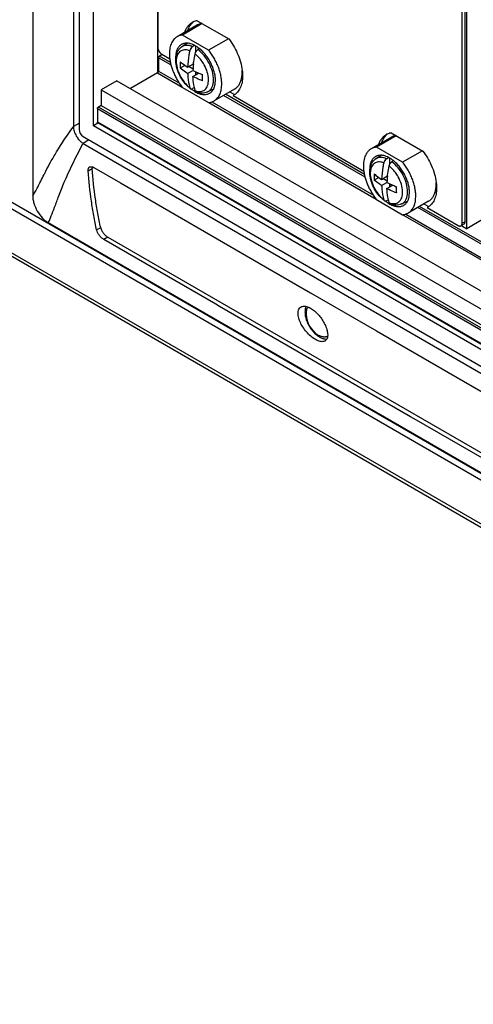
# Model space of a CAD drawing. Header units: inches. Extents: x 0 to 34, y 0 to 22.
# Tile 20 of 164: x 15.536 to 16.087, y 16.465 to 17.66. Entities that reach past the tile are written whole.
import ezdxf

# ---------------------------------------------------------------- set-up
doc = ezdxf.new("R2010")
doc.units = ezdxf.units.IN
doc.header["$LTSCALE"] = 1.87
doc.header["$MEASUREMENT"] = 0
doc.layers.get('0').update_dxf_attribs({"linetype": 'CONTINUOUS'})
doc.layers.add('02___PRT_ALL_AXES', color=7, linetype='CONTINUOUS')

msp = doc.modelspace()

# ---------------------------------------------------------------- linework, layer by layer
at = {"color": 7, "linetype": 'CONTINUOUS'}
for p, q in [((15.5515, 19.1209), (15.5515, 17.4463)), ((15.601, 19.0338), (15.601, 17.5304)), ((15.608, 19.0296), (15.608, 17.5266)), ((15.6254, 17.5312), (15.6254, 19.005)), ((15.7033, 18.9388), (15.7033, 17.5955)), ((15.7036, 18.9386), (15.7036, 17.6263)), ((16.0732, 17.4129), (16.0732, 18.7252)), ((16.0768, 17.4149), (16.0768, 18.7232)), ((14.7442, 17.8899), (17.0867, 16.5374)), ((17.0867, 16.5289), (14.7442, 17.8815)), ((17.0936, 16.4718), (14.7508, 17.8245)), ((17.0985, 16.4647), (14.7558, 17.8174)), ((15.7514, 17.6589), (15.7898, 17.6367)), ((15.7516, 17.6537), (15.7269, 17.6394)), ((15.7575, 17.6553), (15.7335, 17.6414)), ((15.7652, 17.6231), (15.7335, 17.6414)), ((15.7893, 17.637), (15.7652, 17.6231)), ((15.7048, 17.6221), (15.706, 17.6202)), ((15.7324, 17.6271), (15.7391, 17.6316)), ((15.7423, 17.6224), (15.7399, 17.6231)), ((15.7456, 17.6275), (15.748, 17.629)), ((15.7493, 17.6283), (15.7493, 17.6204)), ((15.7541, 17.625), (15.7521, 17.6238)), ((15.7195, 17.6052), (15.7044, 17.6139)), ((15.7044, 17.6139), (15.7044, 17.5976)), ((15.7088, 17.6179), (15.7055, 17.6159)), ((15.7188, 17.6083), (15.7055, 17.6159)), ((15.7084, 17.6181), (15.718, 17.6125)), ((15.7044, 17.5976), (15.7297, 17.583)), ((15.7363, 17.6047), (15.7307, 17.6014)), ((15.7397, 17.6024), (15.7468, 17.6065)), ((15.7397, 17.5949), (15.7462, 17.5986)), ((15.7415, 17.6034), (15.7463, 17.6005)), ((15.7468, 17.606), (15.746, 17.606)), ((15.7493, 17.597), (15.7493, 17.5929)), ((15.7498, 17.5968), (15.7498, 17.5932)), ((15.6537, 17.586), (15.6348, 17.5751)), ((15.6537, 17.586), (16.9504, 16.8373)), ((15.7032, 17.5955), (15.6702, 17.5765)), ((15.7032, 17.5955), (15.7033, 17.5956)), ((15.7032, 17.5955), (15.7331, 17.5782)), ((15.7462, 17.5911), (15.7533, 17.5952)), ((15.7529, 17.5954), (15.7525, 17.5947)), ((15.771, 17.5841), (15.7712, 17.5872)), ((15.7733, 17.5828), (15.7735, 17.5865)), ((15.6348, 17.5751), (16.9504, 16.8155)), ((15.6348, 17.5751), (15.6348, 17.5561)), ((15.7335, 17.5778), (15.7652, 17.5594)), ((15.7479, 17.5777), (15.7456, 17.5765)), ((15.764, 17.5724), (15.7712, 17.576)), ((15.7966, 17.5757), (15.7719, 17.5615)), ((15.781, 17.5783), (15.7812, 17.5816)), ((15.9552, 17.4691), (15.7835, 17.5682)), ((15.9545, 17.4722), (15.7859, 17.5696)), ((15.796, 17.5687), (15.795, 17.5681)), ((15.795, 17.5681), (15.9537, 17.4764)), ((16.9477, 16.7912), (15.6301, 17.552)), ((15.6301, 17.552), (15.6301, 17.5357)), ((15.6348, 17.5561), (15.6313, 17.554)), ((16.9489, 16.7933), (15.6313, 17.554)), ((15.6348, 17.5561), (16.9504, 16.7965)), ((15.7656, 17.5595), (15.9688, 17.4421)), ((15.7691, 17.5602), (15.9654, 17.4469)), ((15.6006, 17.5298), (15.601, 17.5304)), ((15.6082, 17.5344), (15.601, 17.5304)), ((15.6308, 17.5343), (15.6254, 17.5312)), ((16.9504, 16.7661), (15.6254, 17.5312)), ((16.9477, 16.7749), (15.6301, 17.5357)), ((16.948, 16.7741), (15.6305, 17.5349)), ((15.6127, 17.5184), (16.963, 16.7388)), ((15.6199, 17.5142), (15.6128, 17.51)), ((15.9873, 17.5176), (15.9626, 17.5033)), ((15.9932, 17.5192), (15.9692, 17.5053)), ((15.9871, 17.5228), (16.0255, 17.5006)), ((15.6126, 17.5096), (15.6128, 17.51)), ((15.6128, 17.51), (16.9634, 16.7302)), ((16.0009, 17.487), (15.9692, 17.5053)), ((16.025, 17.5009), (16.0009, 17.487)), ((15.9681, 17.491), (15.9748, 17.4955)), ((15.9813, 17.4914), (15.9837, 17.4929)), ((15.985, 17.4922), (15.985, 17.4843)), ((15.9898, 17.4889), (15.9878, 17.4877)), ((15.6189, 17.4767), (15.6237, 17.4794)), ((15.623, 17.4816), (15.6245, 17.4813)), ((15.6237, 17.481), (15.6237, 17.4794)), ((15.6245, 17.4813), (15.6257, 17.4807)), ((15.6257, 17.4807), (15.6582, 17.4619)), ((15.978, 17.4863), (15.9756, 17.487)), ((15.5672, 17.4758), (15.5673, 17.4761)), ((15.972, 17.4686), (15.9664, 17.4653)), ((15.9754, 17.4663), (15.9825, 17.4704)), ((15.9772, 17.4673), (15.982, 17.4645)), ((15.9825, 17.4699), (15.9817, 17.4699)), ((15.6582, 17.4619), (15.8343, 17.3602)), ((15.9754, 17.4588), (15.9819, 17.4625)), ((15.9819, 17.455), (15.989, 17.4591)), ((15.985, 17.461), (15.985, 17.4568)), ((15.9855, 17.4607), (15.9855, 17.4571)), ((15.9886, 17.4593), (15.9882, 17.4586)), ((15.9692, 17.4417), (16.0009, 17.4233)), ((15.9836, 17.4416), (15.9813, 17.4404)), ((16.0067, 17.448), (16.0069, 17.4512)), ((16.009, 17.4467), (16.0092, 17.4504)), ((16.0167, 17.4423), (16.0169, 17.4455)), ((15.9997, 17.4364), (16.0069, 17.4399)), ((16.0323, 17.4397), (16.0076, 17.4254)), ((16.9504, 16.8945), (16.0192, 17.4321)), ((16.9504, 16.8972), (16.0216, 17.4335)), ((16.0317, 17.4326), (16.0307, 17.432)), ((16.0307, 17.432), (16.0685, 17.4102)), ((16.0013, 17.4234), (16.9504, 16.8754)), ((16.0048, 17.4241), (16.9504, 16.8781)), ((16.1001, 17.4186), (16.0789, 17.4064)), ((15.5704, 17.4137), (17.0365, 16.5672)), ((15.6341, 17.4076), (15.6292, 17.4049)), ((16.0754, 17.4119), (16.0718, 17.4098)), ((16.0768, 17.4149), (16.0732, 17.4129)), ((15.6426, 17.3962), (15.6378, 17.3934)), ((15.7741, 17.3146), (15.6378, 17.3934)), ((15.6426, 17.3962), (16.9684, 16.6307)), ((15.8343, 17.3602), (15.8889, 17.3287)), ((15.8889, 17.3287), (15.9559, 17.29)), ((15.7785, 17.3121), (15.7741, 17.3146)), ((16.0105, 17.1781), (15.7785, 17.3121)), ((15.9559, 17.29), (15.9693, 17.2823)), ((15.9097, 17.2757), (15.9095, 17.2744)), ((15.9693, 17.2823), (16.0566, 17.2319)), ((16.0566, 17.2319), (16.1743, 17.1639)), ((16.015, 17.1756), (16.0105, 17.1781)), ((16.3006, 17.0106), (16.015, 17.1756))]:
    msp.add_line(p, q, dxfattribs=at)
for centre, radius, start, end in [((15.7537, 17.6419), 0.0171, 115.227, 120.0718), ((15.7575, 17.6436), 0.0175, 129.0236, 132.8607), ((15.7538, 17.6416), 0.0174, 106.8414, 115.2176), ((15.7541, 17.6407), 0.0184, 98.4925, 106.8632), ((15.7344, 17.6264), 0.015, 120.0071, 126.081), ((15.7588, 17.6144), 0.0336, 180.0146, 183.2957), ((15.8326, 17.6051), 0.102, 177.8239, 178.6749), ((15.7185, 17.5826), 0.0472, 30.962, 38.5904), ((15.8252, 17.6052), 0.0945, 178.6284, 182.2571), ((15.8565, 17.5945), 0.1104, 173.7594, 177.8385), ((15.7978, 17.6962), 0.1104, 242.1599, 246.2384), ((15.7178, 17.5822), 0.048, 29.0566, 30.978), ((15.8018, 17.705), 0.12, 246.1812, 247.2419), ((15.8033, 17.7086), 0.1239, 247.2422, 248.3725), ((15.8538, 17.5896), 0.0963, 178.6609, 182.2245), ((15.8595, 17.5895), 0.102, 177.8239, 178.6749), ((15.7653, 17.6059), 0.0369, 230.6871, 232.8432), ((15.8122, 17.5913), 0.0658, 191.9541, 195.2339), ((15.7876, 17.5833), 0.0169, 300.1397, 300.5747), ((15.7875, 17.5833), 0.0169, 300.5765, 303.1655), ((15.7873, 17.5836), 0.0173, 303.1828, 309.4846), ((15.787, 17.584), 0.0178, 309.4793, 313.2022), ((15.9894, 17.5058), 0.0171, 115.227, 120.0718), ((15.9932, 17.5075), 0.0175, 129.0236, 132.8607), ((15.9896, 17.5055), 0.0174, 106.8414, 115.2176), ((15.9898, 17.5046), 0.0184, 98.4925, 106.8632), ((15.9945, 17.4783), 0.0336, 180.0146, 183.2957), ((16.0147, 17.2446), 0.5038, 152.6765, 153.1415), ((16.0609, 17.4691), 0.0945, 178.6284, 182.2571), ((16.0683, 17.469), 0.102, 177.8239, 178.6749), ((16.0922, 17.4584), 0.1104, 173.7594, 177.8385), ((15.9542, 17.4465), 0.0472, 30.962, 38.5904), ((15.9535, 17.4461), 0.048, 29.0566, 30.978), ((16.0335, 17.5601), 0.1104, 242.1599, 246.2384), ((16.0375, 17.5689), 0.12, 246.1812, 247.2419), ((16.039, 17.5725), 0.1239, 247.2422, 248.3725), ((16.0895, 17.4535), 0.0963, 178.6609, 182.2245), ((16.0952, 17.4534), 0.102, 177.8239, 178.6749), ((16.001, 17.4698), 0.0369, 230.6871, 232.8432), ((16.0479, 17.4552), 0.0658, 191.9541, 195.2339), ((16.0233, 17.4472), 0.0169, 300.1397, 300.5747), ((16.0232, 17.4472), 0.0169, 300.5765, 303.1655), ((16.023, 17.4475), 0.0173, 303.1828, 309.4846), ((16.0227, 17.4479), 0.0178, 309.4793, 313.2022), ((16.0707, 17.4118), 0.00227, 300.0752, 313.276), ((15.9143, 17.2992), 0.0283, 232.0785, 235.7833), ((15.9038, 17.2748), 0.00553, 301.1452, 309.8899)]:
    msp.add_arc(centre, radius, start, end, dxfattribs=at)
msp.add_ellipse((15.6127, 17.5239), major_axis=(-0.00333, 0.00577), ratio=0.577508, start_param=0.785502, end_param=2.355994, dxfattribs=at)
for points, knots in [([(15.7365, 17.6454), (15.7369, 17.6466), (15.7379, 17.649), (15.7398, 17.6521), (15.7423, 17.6547), (15.7442, 17.6561), (15.7451, 17.6567)], [0, 0, 0, 0, 0.269122, 0.522441, 0.764243, 1, 1, 1, 1]), ([(15.74, 17.6474), (15.7406, 17.6492), (15.7421, 17.6525), (15.7443, 17.6553), (15.7456, 17.6564)], [0, 0, 0, 0, 0.519797, 1, 1, 1, 1]), ([(15.7572, 17.6556), (15.7567, 17.6555), (15.7557, 17.6553), (15.7543, 17.6549), (15.7529, 17.6544), (15.752, 17.6539), (15.7516, 17.6537)], [0, 0, 0, 0, 0.25518, 0.506008, 0.753779, 1, 1, 1, 1]), ([(15.7255, 17.6385), (15.7252, 17.6383), (15.7245, 17.6377), (15.7231, 17.6364), (15.7216, 17.6346), (15.7201, 17.632), (15.719, 17.6291), (15.7182, 17.6259), (15.7177, 17.6224), (15.7175, 17.6187), (15.7176, 17.6162), (15.7177, 17.6149)], [0, 0, 0, 0, 0.052128, 0.104849, 0.21296, 0.326178, 0.445824, 0.572767, 0.707453, 0.849947, 1, 1, 1, 1]), ([(15.7335, 17.6414), (15.7329, 17.6414), (15.7317, 17.6412), (15.73, 17.6408), (15.7284, 17.6402), (15.7274, 17.6397), (15.7269, 17.6394)], [0, 0, 0, 0, 0.256969, 0.508125, 0.755132, 1, 1, 1, 1]), ([(15.7898, 17.6367), (15.7918, 17.6341), (15.7955, 17.6285), (15.7986, 17.6226), (15.8, 17.6195)], [0, 0, 0, 0, 0.498799, 1, 1, 1, 1]), ([(15.7036, 17.6263), (15.7036, 17.6256), (15.7039, 17.6241), (15.7044, 17.6228), (15.7048, 17.6221)], [0, 0, 0, 0, 0.474051, 1, 1, 1, 1]), ([(15.706, 17.6202), (15.7064, 17.6198), (15.7071, 17.619), (15.7079, 17.6184), (15.7084, 17.6181)], [0, 0, 0, 0, 0.52395, 1, 1, 1, 1]), ([(15.7323, 17.63), (15.7317, 17.6297), (15.7307, 17.6289), (15.7292, 17.6275), (15.728, 17.6259), (15.727, 17.624), (15.7262, 17.6218), (15.7256, 17.6195), (15.7253, 17.617), (15.7252, 17.6153), (15.7252, 17.6144)], [0, 0, 0, 0, 0.108013, 0.218062, 0.332, 0.451359, 0.577278, 0.710493, 0.851415, 1, 1, 1, 1]), ([(15.7252, 17.6106), (15.7252, 17.6122), (15.7254, 17.6155), (15.7267, 17.6201), (15.729, 17.6242), (15.7312, 17.6263), (15.7324, 17.6271)], [0, 0, 0, 0, 0.267183, 0.519585, 0.762121, 1, 1, 1, 1]), ([(15.7399, 17.6231), (15.7381, 17.6236), (15.7353, 17.6237), (15.7319, 17.6225), (15.7298, 17.621), (15.7281, 17.619), (15.7269, 17.6164), (15.7261, 17.6134), (15.7259, 17.6113), (15.7259, 17.6102)], [0, 0, 0, 0, 0.246274, 0.35933, 0.471533, 0.588161, 0.713543, 0.850438, 1, 1, 1, 1]), ([(15.7541, 17.6251), (15.7531, 17.6258), (15.7512, 17.6272), (15.7483, 17.629), (15.7453, 17.6303), (15.7424, 17.6312), (15.7396, 17.6317), (15.7374, 17.6316), (15.7357, 17.6313), (15.7345, 17.631), (15.7334, 17.6306), (15.7326, 17.6302), (15.7323, 17.63)], [0, 0, 0, 0, 0.153689, 0.298936, 0.435165, 0.562277, 0.680755, 0.791773, 0.845116, 0.89737, 0.948875, 1, 1, 1, 1]), ([(15.7456, 17.6275), (15.7444, 17.628), (15.7421, 17.6288), (15.7385, 17.6291), (15.7352, 17.6286), (15.7333, 17.6277), (15.7324, 17.6271)], [0, 0, 0, 0, 0.281765, 0.537565, 0.773563, 1, 1, 1, 1]), ([(15.7423, 17.6224), (15.7419, 17.6207), (15.7407, 17.6141), (15.7399, 17.6074), (15.7397, 17.6024)], [0, 0, 0, 0, 0.258514, 1, 1, 1, 1]), ([(15.7456, 17.6275), (15.7448, 17.627), (15.7433, 17.6254), (15.7425, 17.6234), (15.7423, 17.6224)], [0, 0, 0, 0, 0.489493, 1, 1, 1, 1]), ([(15.7488, 17.6186), (15.749, 17.6197), (15.7498, 17.6216), (15.7513, 17.6232), (15.7521, 17.6238)], [0, 0, 0, 0, 0.510507, 1, 1, 1, 1]), ([(15.7712, 17.5872), (15.7712, 17.5905), (15.7701, 17.5975), (15.7661, 17.6075), (15.7601, 17.6166), (15.7549, 17.6217), (15.7521, 17.6238)], [0, 0, 0, 0, 0.233284, 0.491524, 0.754295, 1, 1, 1, 1]), ([(15.7735, 17.5865), (15.7735, 17.5873), (15.7735, 17.589), (15.7732, 17.5915), (15.7728, 17.5941), (15.7719, 17.5976), (15.7705, 17.6021), (15.7681, 17.6074), (15.7652, 17.6125), (15.7619, 17.6172), (15.7582, 17.6215), (15.7555, 17.624), (15.7541, 17.6251)], [0, 0, 0, 0, 0.055004, 0.112218, 0.171433, 0.23245, 0.358845, 0.489204, 0.621034, 0.751751, 0.878836, 1, 1, 1, 1]), ([(15.7812, 17.5816), (15.7812, 17.5833), (15.781, 17.5867), (15.7802, 17.5919), (15.7789, 17.5973), (15.7771, 17.6027), (15.7747, 17.6081), (15.772, 17.6134), (15.7688, 17.6184), (15.7665, 17.6216), (15.7652, 17.6231)], [0, 0, 0, 0, 0.11042, 0.227376, 0.34992, 0.476864, 0.606844, 0.738381, 0.869947, 1, 1, 1, 1]), ([(15.7044, 17.6139), (15.7044, 17.6141), (15.7044, 17.6145), (15.7047, 17.6151), (15.705, 17.6156), (15.7054, 17.6159), (15.7055, 17.6159)], [0, 0, 0, 0, 0.237015, 0.499994, 0.762976, 1, 1, 1, 1]), ([(15.7177, 17.6149), (15.7179, 17.6133), (15.7183, 17.6102), (15.7193, 17.6054), (15.7208, 17.6006), (15.7226, 17.5958), (15.7249, 17.591), (15.7274, 17.5864), (15.7303, 17.5819), (15.7324, 17.5791), (15.7335, 17.5778)], [0, 0, 0, 0, 0.114182, 0.233483, 0.357023, 0.483782, 0.612647, 0.742433, 0.871959, 1, 1, 1, 1]), ([(15.7419, 17.5773), (15.7395, 17.5794), (15.735, 17.5841), (15.7298, 17.5923), (15.7263, 17.6013), (15.7253, 17.6075), (15.7252, 17.6106)], [0, 0, 0, 0, 0.248576, 0.507904, 0.762815, 1, 1, 1, 1]), ([(15.7259, 17.6102), (15.7258, 17.6073), (15.7267, 17.6012), (15.7301, 17.5924), (15.7353, 17.5842), (15.7398, 17.5796), (15.7423, 17.5777)], [0, 0, 0, 0, 0.231102, 0.488637, 0.752266, 1, 1, 1, 1]), ([(15.7307, 17.6089), (15.7314, 17.6084), (15.7343, 17.606), (15.7374, 17.6039), (15.7397, 17.6024)], [0, 0, 0, 0, 0.242894, 1, 1, 1, 1]), ([(15.7468, 17.6065), (15.7469, 17.6075), (15.7474, 17.6115), (15.7481, 17.6156), (15.7488, 17.6186)], [0, 0, 0, 0, 0.24516, 1, 1, 1, 1]), ([(15.7554, 17.6121), (15.7549, 17.6127), (15.7529, 17.6151), (15.7506, 17.6172), (15.7488, 17.6186)], [0, 0, 0, 0, 0.259457, 1, 1, 1, 1]), ([(15.8, 17.6195), (15.8016, 17.616), (15.8041, 17.6091), (15.8057, 17.6019), (15.8061, 17.5984)], [0, 0, 0, 0, 0.515409, 1, 1, 1, 1]), ([(15.7033, 17.5956), (15.7036, 17.5959), (15.704, 17.5963), (15.7043, 17.597), (15.7044, 17.5974), (15.7044, 17.5976)], [0, 0, 0, 0, 0.506942, 0.766268, 1, 1, 1, 1]), ([(15.7397, 17.5949), (15.7389, 17.5954), (15.7358, 17.5974), (15.7328, 17.5997), (15.7307, 17.6014)], [0, 0, 0, 0, 0.257237, 1, 1, 1, 1]), ([(15.7651, 17.5875), (15.765, 17.5905), (15.7639, 17.5968), (15.7614, 17.6026), (15.7598, 17.6055)], [0, 0, 0, 0, 0.476326, 1, 1, 1, 1]), ([(15.8061, 17.5984), (15.8065, 17.5956), (15.8067, 17.5902), (15.8059, 17.5836), (15.8044, 17.579), (15.803, 17.5759), (15.8013, 17.5733), (15.7999, 17.5717), (15.7992, 17.571)], [0, 0, 0, 0, 0.291141, 0.553396, 0.673828, 0.787706, 0.89599, 1, 1, 1, 1]), ([(15.8053, 17.5894), (15.8056, 17.5909), (15.806, 17.5939), (15.806, 17.5969), (15.8059, 17.5985)], [0, 0, 0, 0, 0.482893, 1, 1, 1, 1]), ([(15.7397, 17.5949), (15.7398, 17.5934), (15.7402, 17.5876), (15.7411, 17.5819), (15.7423, 17.5777)], [0, 0, 0, 0, 0.26184, 1, 1, 1, 1]), ([(15.7479, 17.5776), (15.7476, 17.5787), (15.7468, 17.5832), (15.7464, 17.5877), (15.7462, 17.5911)], [0, 0, 0, 0, 0.241243, 1, 1, 1, 1]), ([(15.7576, 17.5859), (15.7566, 17.5863), (15.7528, 17.5879), (15.749, 17.5897), (15.7462, 17.5911)], [0, 0, 0, 0, 0.255708, 1, 1, 1, 1]), ([(15.7488, 17.574), (15.7498, 17.5736), (15.752, 17.5729), (15.7553, 17.5728), (15.7582, 17.5735), (15.7608, 17.575), (15.7628, 17.5773), (15.7642, 17.5802), (15.765, 17.5837), (15.7651, 17.5862), (15.7651, 17.5875)], [0, 0, 0, 0, 0.134517, 0.256178, 0.368763, 0.478228, 0.591422, 0.714142, 0.849933, 1, 1, 1, 1]), ([(15.7966, 17.5757), (15.7972, 17.5761), (15.7982, 17.5768), (15.7997, 17.578), (15.801, 17.5795), (15.8022, 17.5812), (15.8032, 17.583), (15.8041, 17.585), (15.8048, 17.5871), (15.8052, 17.5886), (15.8053, 17.5894)], [0, 0, 0, 0, 0.113981, 0.229173, 0.346714, 0.46763, 0.592801, 0.722929, 0.858545, 1, 1, 1, 1]), ([(15.7423, 17.5777), (15.7423, 17.5776), (15.7424, 17.5771), (15.7428, 17.5767), (15.743, 17.5765)], [0, 0, 0, 0, 0.272924, 1, 1, 1, 1]), ([(15.743, 17.5765), (15.7432, 17.5764), (15.7436, 17.5762), (15.7445, 17.5761), (15.7452, 17.5763), (15.7456, 17.5765)], [0, 0, 0, 0, 0.22285, 0.456442, 1, 1, 1, 1]), ([(15.7443, 17.5761), (15.7452, 17.5753), (15.747, 17.574), (15.7489, 17.5728), (15.7498, 17.5723)], [0, 0, 0, 0, 0.512907, 1, 1, 1, 1]), ([(15.7499, 17.5725), (15.7497, 17.5726), (15.7491, 17.573), (15.7488, 17.5737), (15.7488, 17.574)], [0, 0, 0, 0, 0.472108, 1, 1, 1, 1]), ([(15.764, 17.5724), (15.7629, 17.5719), (15.7607, 17.5712), (15.7559, 17.5707), (15.7522, 17.5716), (15.7499, 17.5725)], [0, 0, 0, 0, 0.243089, 0.489004, 1, 1, 1, 1]), ([(15.764, 17.5724), (15.765, 17.5729), (15.7668, 17.5742), (15.7689, 17.5769), (15.7704, 17.5803), (15.7709, 17.5828), (15.771, 17.5841)], [0, 0, 0, 0, 0.225267, 0.460679, 0.716868, 1, 1, 1, 1]), ([(15.7665, 17.5708), (15.7669, 17.5711), (15.7678, 17.5717), (15.769, 17.5728), (15.7701, 17.5741), (15.771, 17.5755), (15.7718, 17.5771), (15.7725, 17.5789), (15.773, 17.5808), (15.7732, 17.5821), (15.7733, 17.5828)], [0, 0, 0, 0, 0.1121, 0.225651, 0.342011, 0.462376, 0.587729, 0.718809, 0.856125, 1, 1, 1, 1]), ([(15.7719, 17.5615), (15.7725, 17.5618), (15.7737, 17.5627), (15.7754, 17.5642), (15.7769, 17.566), (15.7782, 17.568), (15.7792, 17.5703), (15.7801, 17.5728), (15.7807, 17.5755), (15.7809, 17.5774), (15.781, 17.5783)], [0, 0, 0, 0, 0.111107, 0.223805, 0.339563, 0.459659, 0.585125, 0.716717, 0.854925, 1, 1, 1, 1]), ([(15.7498, 17.5723), (15.7506, 17.5718), (15.7521, 17.5711), (15.7544, 17.5702), (15.7566, 17.5696), (15.7588, 17.5693), (15.7609, 17.5692), (15.7629, 17.5695), (15.7648, 17.57), (15.7659, 17.5705), (15.7665, 17.5708)], [0, 0, 0, 0, 0.147983, 0.288389, 0.421305, 0.547129, 0.666611, 0.780878, 0.891413, 1, 1, 1, 1]), ([(15.7652, 17.5594), (15.7658, 17.5595), (15.767, 17.5596), (15.7687, 17.5601), (15.7704, 17.5607), (15.7714, 17.5612), (15.7719, 17.5615)], [0, 0, 0, 0, 0.256969, 0.508125, 0.755132, 1, 1, 1, 1]), ([(15.6301, 17.552), (15.6301, 17.5522), (15.6302, 17.5526), (15.6304, 17.5532), (15.6308, 17.5537), (15.6311, 17.5539), (15.6313, 17.554)], [0, 0, 0, 0, 0.237015, 0.499994, 0.762976, 1, 1, 1, 1]), ([(15.5673, 17.4761), (15.5692, 17.4798), (15.5735, 17.4877), (15.5841, 17.5059), (15.5935, 17.52), (15.6006, 17.5298)], [0, 0, 0, 0, 0.196695, 0.426421, 1, 1, 1, 1]), ([(15.601, 17.5304), (15.601, 17.5285), (15.6018, 17.5244), (15.6034, 17.5207), (15.6045, 17.5188)], [0, 0, 0, 0, 0.474423, 1, 1, 1, 1]), ([(15.6305, 17.5349), (15.6303, 17.535), (15.6301, 17.5352), (15.6301, 17.5355), (15.6301, 17.5357)], [0, 0, 0, 0, 0.449977, 1, 1, 1, 1]), ([(15.6045, 17.5188), (15.6048, 17.5183), (15.606, 17.5164), (15.6074, 17.5145), (15.6087, 17.5133)], [0, 0, 0, 0, 0.254712, 1, 1, 1, 1]), ([(15.6087, 17.5133), (15.609, 17.513), (15.6103, 17.5118), (15.6117, 17.5107), (15.6128, 17.51)], [0, 0, 0, 0, 0.263753, 1, 1, 1, 1]), ([(15.9722, 17.5093), (15.9726, 17.5105), (15.9736, 17.5129), (15.9756, 17.516), (15.978, 17.5186), (15.9799, 17.52), (15.9808, 17.5206)], [0, 0, 0, 0, 0.269122, 0.522441, 0.764243, 1, 1, 1, 1]), ([(15.9757, 17.5113), (15.9763, 17.5131), (15.9778, 17.5164), (15.98, 17.5192), (15.9813, 17.5204)], [0, 0, 0, 0, 0.519797, 1, 1, 1, 1]), ([(15.9929, 17.5195), (15.9924, 17.5194), (15.9914, 17.5192), (15.99, 17.5188), (15.9886, 17.5183), (15.9877, 17.5178), (15.9873, 17.5176)], [0, 0, 0, 0, 0.25518, 0.506008, 0.753779, 1, 1, 1, 1]), ([(15.5899, 17.4628), (15.5914, 17.4662), (15.5983, 17.4821), (15.6061, 17.4976), (15.6126, 17.5096)], [0, 0, 0, 0, 0.213984, 1, 1, 1, 1]), ([(15.9626, 17.5033), (15.9622, 17.5031), (15.9613, 17.5025), (15.9602, 17.5016), (15.9591, 17.5006), (15.9581, 17.4995), (15.9572, 17.4982), (15.9561, 17.4964), (15.955, 17.4939), (15.954, 17.4905), (15.9534, 17.4868), (15.9532, 17.4829), (15.9533, 17.4802), (15.9534, 17.4788)], [0, 0, 0, 0, 0.052389, 0.105103, 0.15845, 0.212723, 0.268189, 0.325086, 0.44386, 0.570332, 0.705144, 0.848451, 1, 1, 1, 1]), ([(15.9692, 17.5053), (15.9686, 17.5053), (15.9674, 17.5051), (15.9657, 17.5047), (15.9641, 17.5041), (15.9631, 17.5036), (15.9626, 17.5033)], [0, 0, 0, 0, 0.256969, 0.508125, 0.755132, 1, 1, 1, 1]), ([(16.0255, 17.5006), (16.0275, 17.498), (16.0312, 17.4924), (16.0344, 17.4865), (16.0357, 17.4834)], [0, 0, 0, 0, 0.498799, 1, 1, 1, 1]), ([(15.968, 17.4939), (15.9674, 17.4936), (15.9664, 17.4929), (15.9649, 17.4915), (15.9637, 17.4898), (15.9627, 17.4879), (15.9619, 17.4858), (15.9613, 17.4834), (15.961, 17.4809), (15.9609, 17.4792), (15.9609, 17.4783)], [0, 0, 0, 0, 0.108013, 0.218062, 0.332, 0.451359, 0.577278, 0.710493, 0.851415, 1, 1, 1, 1]), ([(15.9609, 17.4745), (15.9609, 17.4761), (15.9611, 17.4794), (15.9624, 17.484), (15.9647, 17.4881), (15.9669, 17.4902), (15.9681, 17.491)], [0, 0, 0, 0, 0.267183, 0.519585, 0.762121, 1, 1, 1, 1]), ([(15.9898, 17.489), (15.9888, 17.4898), (15.9869, 17.4912), (15.984, 17.4929), (15.981, 17.4942), (15.9781, 17.4951), (15.9753, 17.4956), (15.9731, 17.4955), (15.9714, 17.4953), (15.9702, 17.4949), (15.9691, 17.4945), (15.9683, 17.4941), (15.968, 17.4939)], [0, 0, 0, 0, 0.153689, 0.298936, 0.435165, 0.562277, 0.680755, 0.791773, 0.845116, 0.89737, 0.948875, 1, 1, 1, 1]), ([(15.9813, 17.4914), (15.9801, 17.4919), (15.9778, 17.4927), (15.9742, 17.493), (15.9709, 17.4925), (15.969, 17.4916), (15.9681, 17.491)], [0, 0, 0, 0, 0.281765, 0.537565, 0.773563, 1, 1, 1, 1]), ([(15.9813, 17.4914), (15.9805, 17.4909), (15.979, 17.4893), (15.9782, 17.4873), (15.978, 17.4863)], [0, 0, 0, 0, 0.489493, 1, 1, 1, 1]), ([(16.0092, 17.4504), (16.0092, 17.4512), (16.0092, 17.4529), (16.0089, 17.4554), (16.0085, 17.458), (16.0076, 17.4616), (16.0062, 17.466), (16.0038, 17.4713), (16.0009, 17.4764), (15.9976, 17.4811), (15.9939, 17.4854), (15.9912, 17.4879), (15.9898, 17.489)], [0, 0, 0, 0, 0.055004, 0.112218, 0.171433, 0.23245, 0.358845, 0.489204, 0.621034, 0.751751, 0.878836, 1, 1, 1, 1]), ([(15.6189, 17.4767), (15.6188, 17.4772), (15.6189, 17.4782), (15.6192, 17.4795), (15.6198, 17.4806), (15.6204, 17.4811), (15.6207, 17.4813)], [0, 0, 0, 0, 0.293751, 0.553719, 0.784338, 1, 1, 1, 1]), ([(15.6292, 17.4049), (15.628, 17.4106), (15.6257, 17.4223), (15.6217, 17.4462), (15.6197, 17.4644), (15.6189, 17.4767)], [0, 0, 0, 0, 0.243642, 0.490661, 1, 1, 1, 1]), ([(15.6207, 17.4813), (15.6211, 17.4814), (15.6218, 17.4817), (15.6226, 17.4817), (15.623, 17.4816)], [0, 0, 0, 0, 0.476963, 1, 1, 1, 1]), ([(15.6341, 17.4076), (15.6329, 17.4134), (15.6306, 17.425), (15.6265, 17.4489), (15.6245, 17.4671), (15.6237, 17.4794)], [0, 0, 0, 0, 0.243704, 0.490658, 1, 1, 1, 1]), ([(15.9534, 17.4788), (15.9536, 17.4772), (15.954, 17.4741), (15.955, 17.4693), (15.9565, 17.4645), (15.9583, 17.4597), (15.9606, 17.4549), (15.9631, 17.4503), (15.966, 17.4458), (15.9681, 17.443), (15.9692, 17.4417)], [0, 0, 0, 0, 0.114182, 0.233483, 0.357023, 0.483782, 0.612647, 0.742433, 0.871959, 1, 1, 1, 1]), ([(15.9756, 17.487), (15.9738, 17.4875), (15.971, 17.4876), (15.9676, 17.4864), (15.9655, 17.4849), (15.9638, 17.4829), (15.9626, 17.4803), (15.9618, 17.4773), (15.9616, 17.4752), (15.9616, 17.4741)], [0, 0, 0, 0, 0.246274, 0.35933, 0.471533, 0.588161, 0.713543, 0.850438, 1, 1, 1, 1]), ([(15.978, 17.4863), (15.9776, 17.4846), (15.9764, 17.478), (15.9756, 17.4713), (15.9754, 17.4663)], [0, 0, 0, 0, 0.258514, 1, 1, 1, 1]), ([(15.9825, 17.4704), (15.9826, 17.4714), (15.9831, 17.4755), (15.9838, 17.4795), (15.9845, 17.4826)], [0, 0, 0, 0, 0.24516, 1, 1, 1, 1]), ([(15.9845, 17.4826), (15.9847, 17.4836), (15.9855, 17.4855), (15.987, 17.4871), (15.9878, 17.4877)], [0, 0, 0, 0, 0.510507, 1, 1, 1, 1]), ([(15.9911, 17.476), (15.9906, 17.4766), (15.9886, 17.479), (15.9863, 17.4811), (15.9845, 17.4826)], [0, 0, 0, 0, 0.259457, 1, 1, 1, 1]), ([(16.0069, 17.4512), (16.0069, 17.4545), (16.0058, 17.4614), (16.0018, 17.4714), (15.9958, 17.4805), (15.9906, 17.4856), (15.9878, 17.4877)], [0, 0, 0, 0, 0.233284, 0.491524, 0.754295, 1, 1, 1, 1]), ([(16.0169, 17.4455), (16.0169, 17.4472), (16.0167, 17.4506), (16.0159, 17.4558), (16.0146, 17.4612), (16.0128, 17.4666), (16.0105, 17.472), (16.0077, 17.4773), (16.0045, 17.4823), (16.0022, 17.4855), (16.0009, 17.487)], [0, 0, 0, 0, 0.11042, 0.227376, 0.34992, 0.476864, 0.606844, 0.738381, 0.869947, 1, 1, 1, 1]), ([(16.0357, 17.4834), (16.0373, 17.48), (16.0398, 17.473), (16.0414, 17.4658), (16.0418, 17.4623)], [0, 0, 0, 0, 0.515409, 1, 1, 1, 1]), ([(15.5515, 17.4463), (15.5526, 17.4479), (15.5548, 17.4513), (15.5579, 17.4573), (15.5614, 17.4644), (15.5639, 17.4695), (15.5653, 17.4722)], [0, 0, 0, 0, 0.19127, 0.417606, 0.685326, 1, 1, 1, 1]), ([(15.9777, 17.4413), (15.9752, 17.4433), (15.9707, 17.448), (15.9655, 17.4562), (15.962, 17.4652), (15.961, 17.4715), (15.9609, 17.4745)], [0, 0, 0, 0, 0.248576, 0.507904, 0.762815, 1, 1, 1, 1]), ([(15.9616, 17.4741), (15.9615, 17.4712), (15.9624, 17.4651), (15.9658, 17.4563), (15.971, 17.4481), (15.9755, 17.4435), (15.978, 17.4416)], [0, 0, 0, 0, 0.231102, 0.488637, 0.752266, 1, 1, 1, 1]), ([(15.9664, 17.4728), (15.9671, 17.4723), (15.97, 17.4699), (15.9731, 17.4678), (15.9754, 17.4663)], [0, 0, 0, 0, 0.242894, 1, 1, 1, 1]), ([(15.9754, 17.4588), (15.9746, 17.4593), (15.9715, 17.4613), (15.9685, 17.4636), (15.9664, 17.4653)], [0, 0, 0, 0, 0.257237, 1, 1, 1, 1]), ([(16.0008, 17.4514), (16.0007, 17.4544), (15.9996, 17.4607), (15.9971, 17.4665), (15.9955, 17.4694)], [0, 0, 0, 0, 0.476326, 1, 1, 1, 1]), ([(15.5704, 17.4137), (15.5718, 17.4163), (15.5745, 17.4226), (15.5785, 17.4335), (15.5836, 17.4472), (15.5876, 17.4573), (15.5899, 17.4628)], [0, 0, 0, 0, 0.169262, 0.386439, 0.660476, 1, 1, 1, 1]), ([(15.9754, 17.4588), (15.9755, 17.4573), (15.9759, 17.4515), (15.9768, 17.4458), (15.978, 17.4416)], [0, 0, 0, 0, 0.26184, 1, 1, 1, 1]), ([(15.9836, 17.4416), (15.9833, 17.4426), (15.9825, 17.4471), (15.9821, 17.4516), (15.9819, 17.455)], [0, 0, 0, 0, 0.241243, 1, 1, 1, 1]), ([(15.9933, 17.4498), (15.9923, 17.4502), (15.9885, 17.4518), (15.9847, 17.4536), (15.9819, 17.455)], [0, 0, 0, 0, 0.255708, 1, 1, 1, 1]), ([(16.0323, 17.4397), (16.0329, 17.44), (16.0339, 17.4407), (16.0354, 17.4419), (16.0367, 17.4434), (16.0379, 17.4451), (16.0389, 17.4469), (16.0398, 17.4489), (16.0405, 17.451), (16.0409, 17.4525), (16.041, 17.4533)], [0, 0, 0, 0, 0.113981, 0.229173, 0.346714, 0.46763, 0.592801, 0.722929, 0.858545, 1, 1, 1, 1]), ([(16.0418, 17.4623), (16.0422, 17.4595), (16.0424, 17.4541), (16.0416, 17.4475), (16.0401, 17.4429), (16.0387, 17.4399), (16.037, 17.4372), (16.0356, 17.4356), (16.0349, 17.4349)], [0, 0, 0, 0, 0.291141, 0.553396, 0.673828, 0.787706, 0.89599, 1, 1, 1, 1]), ([(16.041, 17.4533), (16.0413, 17.4548), (16.0417, 17.4578), (16.0417, 17.4608), (16.0416, 17.4624)], [0, 0, 0, 0, 0.482893, 1, 1, 1, 1]), ([(15.5515, 17.4463), (15.5515, 17.4449), (15.5518, 17.4419), (15.5533, 17.4355), (15.5567, 17.4275), (15.562, 17.4206), (15.5667, 17.4161), (15.5692, 17.4144), (15.5704, 17.4137)], [0, 0, 0, 0, 0.108674, 0.231846, 0.500913, 0.769425, 0.892022, 1, 1, 1, 1]), ([(15.978, 17.4416), (15.978, 17.4415), (15.9782, 17.441), (15.9785, 17.4406), (15.9787, 17.4404)], [0, 0, 0, 0, 0.272924, 1, 1, 1, 1]), ([(15.9845, 17.4379), (15.9855, 17.4375), (15.9877, 17.4369), (15.991, 17.4367), (15.9939, 17.4374), (15.9965, 17.4389), (15.9985, 17.4412), (15.9999, 17.4441), (16.0007, 17.4476), (16.0008, 17.4501), (16.0008, 17.4514)], [0, 0, 0, 0, 0.134517, 0.256178, 0.368763, 0.478228, 0.591422, 0.714142, 0.849933, 1, 1, 1, 1]), ([(15.9997, 17.4364), (16.0007, 17.4368), (16.0025, 17.4381), (16.0046, 17.4408), (16.0061, 17.4442), (16.0066, 17.4467), (16.0067, 17.448)], [0, 0, 0, 0, 0.225267, 0.460679, 0.716868, 1, 1, 1, 1]), ([(16.0022, 17.4347), (16.0026, 17.435), (16.0035, 17.4356), (16.0047, 17.4367), (16.0058, 17.438), (16.0068, 17.4394), (16.0076, 17.441), (16.0082, 17.4428), (16.0087, 17.4447), (16.0089, 17.446), (16.009, 17.4467)], [0, 0, 0, 0, 0.1121, 0.225651, 0.342011, 0.462376, 0.587729, 0.718809, 0.856125, 1, 1, 1, 1]), ([(16.0076, 17.4254), (16.0082, 17.4257), (16.0095, 17.4266), (16.0111, 17.4281), (16.0126, 17.4299), (16.0139, 17.432), (16.0149, 17.4342), (16.0158, 17.4367), (16.0164, 17.4394), (16.0166, 17.4413), (16.0167, 17.4423)], [0, 0, 0, 0, 0.111107, 0.223805, 0.339563, 0.459659, 0.585125, 0.716717, 0.854925, 1, 1, 1, 1]), ([(15.9787, 17.4404), (15.9789, 17.4403), (15.9793, 17.4401), (15.9802, 17.44), (15.9809, 17.4402), (15.9813, 17.4404)], [0, 0, 0, 0, 0.22285, 0.456442, 1, 1, 1, 1]), ([(15.98, 17.44), (15.9809, 17.4393), (15.9827, 17.4379), (15.9846, 17.4367), (15.9855, 17.4362)], [0, 0, 0, 0, 0.512907, 1, 1, 1, 1]), ([(15.9856, 17.4364), (15.9854, 17.4365), (15.9848, 17.4369), (15.9845, 17.4376), (15.9845, 17.4379)], [0, 0, 0, 0, 0.472108, 1, 1, 1, 1]), ([(15.9855, 17.4362), (15.9863, 17.4358), (15.9878, 17.435), (15.9901, 17.4341), (15.9923, 17.4335), (15.9945, 17.4332), (15.9966, 17.4331), (15.9986, 17.4334), (16.0005, 17.4339), (16.0016, 17.4344), (16.0022, 17.4347)], [0, 0, 0, 0, 0.147983, 0.288389, 0.421305, 0.547129, 0.666611, 0.780878, 0.891413, 1, 1, 1, 1]), ([(15.9997, 17.4364), (15.9987, 17.4358), (15.9964, 17.4351), (15.9916, 17.4346), (15.9879, 17.4355), (15.9856, 17.4364)], [0, 0, 0, 0, 0.243089, 0.489004, 1, 1, 1, 1]), ([(16.0009, 17.4233), (16.0015, 17.4234), (16.0027, 17.4235), (16.0044, 17.424), (16.0061, 17.4246), (16.0071, 17.4251), (16.0076, 17.4254)], [0, 0, 0, 0, 0.256969, 0.508125, 0.755132, 1, 1, 1, 1]), ([(15.6341, 17.4076), (15.6343, 17.4065), (15.6351, 17.4043), (15.6371, 17.4012), (15.6396, 17.3984), (15.6415, 17.3968), (15.6426, 17.3962)], [0, 0, 0, 0, 0.224647, 0.486302, 0.755717, 1, 1, 1, 1]), ([(16.0685, 17.4102), (16.0688, 17.41), (16.0694, 17.4097), (16.0703, 17.4095), (16.0711, 17.4095), (16.0716, 17.4097), (16.0718, 17.4098)], [0, 0, 0, 0, 0.288123, 0.54823, 0.782238, 1, 1, 1, 1]), ([(16.0723, 17.4102), (16.0726, 17.4105), (16.0731, 17.4114), (16.0732, 17.4124), (16.0732, 17.4129)], [0, 0, 0, 0, 0.456537, 1, 1, 1, 1]), ([(16.0754, 17.4119), (16.0756, 17.412), (16.076, 17.4124), (16.0765, 17.4131), (16.0767, 17.414), (16.0768, 17.4146), (16.0768, 17.4149)], [0, 0, 0, 0, 0.217767, 0.451778, 0.711883, 1, 1, 1, 1]), ([(15.6378, 17.3934), (15.6367, 17.394), (15.6347, 17.3955), (15.6322, 17.3984), (15.6303, 17.4015), (15.6294, 17.4038), (15.6292, 17.4049)], [0, 0, 0, 0, 0.244176, 0.5136, 0.775325, 1, 1, 1, 1]), ([(15.8741, 17.3008), (15.8739, 17.3019), (15.8737, 17.3042), (15.8742, 17.3073), (15.8755, 17.3098), (15.8769, 17.311), (15.8776, 17.3114)], [0, 0, 0, 0, 0.29982, 0.559979, 0.787299, 1, 1, 1, 1]), ([(15.8776, 17.3114), (15.8782, 17.3117), (15.8795, 17.3122), (15.8816, 17.3123), (15.884, 17.312), (15.8856, 17.3115), (15.8864, 17.3112)], [0, 0, 0, 0, 0.215043, 0.448751, 0.709198, 1, 1, 1, 1]), ([(15.8834, 17.3118), (15.8832, 17.3113), (15.8825, 17.3092), (15.8823, 17.307), (15.8823, 17.3054)], [0, 0, 0, 0, 0.232555, 1, 1, 1, 1]), ([(15.8864, 17.3112), (15.8869, 17.311), (15.8891, 17.31), (15.8911, 17.3087), (15.8925, 17.3076)], [0, 0, 0, 0, 0.231966, 1, 1, 1, 1]), ([(15.9066, 17.2701), (15.9061, 17.2698), (15.905, 17.2693), (15.903, 17.2691), (15.9007, 17.2694), (15.8974, 17.2704), (15.8929, 17.2729), (15.8877, 17.2771), (15.8828, 17.2825), (15.8786, 17.2884), (15.8756, 17.2945), (15.8744, 17.2988), (15.8741, 17.3008)], [0, 0, 0, 0, 0.03642, 0.076266, 0.121314, 0.172354, 0.292295, 0.431907, 0.582324, 0.733271, 0.875169, 1, 1, 1, 1]), ([(15.8823, 17.3054), (15.8823, 17.3048), (15.8824, 17.3022), (15.8828, 17.2997), (15.8833, 17.2978)], [0, 0, 0, 0, 0.236072, 1, 1, 1, 1]), ([(15.8833, 17.2978), (15.8839, 17.2958), (15.8853, 17.2917), (15.8884, 17.286), (15.8923, 17.281), (15.8953, 17.2781), (15.8969, 17.2769)], [0, 0, 0, 0, 0.249972, 0.507566, 0.761293, 1, 1, 1, 1]), ([(15.8925, 17.3076), (15.8941, 17.3064), (15.8973, 17.3036), (15.9015, 17.2986), (15.905, 17.2932), (15.9069, 17.2893), (15.9076, 17.2874)], [0, 0, 0, 0, 0.241387, 0.497329, 0.754636, 1, 1, 1, 1]), ([(15.9076, 17.2874), (15.9079, 17.2868), (15.9087, 17.2844), (15.9094, 17.282), (15.9096, 17.2802)], [0, 0, 0, 0, 0.267865, 1, 1, 1, 1]), ([(15.8984, 17.2758), (15.8987, 17.2755), (15.9002, 17.2746), (15.9017, 17.2738), (15.9029, 17.2734)], [0, 0, 0, 0, 0.262747, 1, 1, 1, 1]), ([(15.9095, 17.2744), (15.9093, 17.2736), (15.9088, 17.2722), (15.9079, 17.271), (15.9073, 17.2706)], [0, 0, 0, 0, 0.526665, 1, 1, 1, 1]), ([(15.9096, 17.2802), (15.9097, 17.2798), (15.9099, 17.2783), (15.9099, 17.2768), (15.9097, 17.2757)], [0, 0, 0, 0, 0.268973, 1, 1, 1, 1]), ([(15.9029, 17.2734), (15.9034, 17.2732), (15.9052, 17.2726), (15.9071, 17.2723), (15.9085, 17.2724)], [0, 0, 0, 0, 0.26863, 1, 1, 1, 1])]:
    msp.add_open_spline(points, degree=3, knots=knots, dxfattribs=at)
at = {"layer": '02___PRT_ALL_AXES', "color": 7, "linetype": 'CONTINUOUS'}
for p, q in [((16.0789, 17.4064), (16.0789, 18.7219)), ((15.7911, 17.5725), (15.7967, 17.5693)), ((16.0268, 17.4365), (16.0324, 17.4332)), ((16.0724, 17.4101), (16.0789, 17.4064)), ((15.8979, 17.2775), (15.8989, 17.2769))]:
    msp.add_line(p, q, dxfattribs=at)
for centre, radius, start, end in [((15.7095, 17.6515), 0.0248, 255.5369, 256.2615), ((15.9152, 17.304), 0.0317, 183.2763, 236.7269)]:
    msp.add_arc(centre, radius, start, end, dxfattribs=at)
for points, knots in [([(15.8858, 17.3113), (15.8854, 17.3107), (15.8848, 17.3098), (15.8843, 17.3085), (15.8839, 17.3069), (15.8836, 17.3048), (15.8836, 17.3031), (15.8836, 17.3022)], [0, 0, 0, 0, 0.219234, 0.335871, 0.457719, 0.717755, 1, 1, 1, 1]), ([(15.9095, 17.2757), (15.9092, 17.2755), (15.9084, 17.2752), (15.9072, 17.2749), (15.906, 17.2748), (15.9046, 17.2749), (15.9032, 17.2751), (15.9018, 17.2755), (15.9003, 17.2761), (15.8994, 17.2766), (15.8989, 17.2769)], [0, 0, 0, 0, 0.107867, 0.218021, 0.332189, 0.451784, 0.577841, 0.711066, 0.851834, 1, 1, 1, 1])]:
    msp.add_open_spline(points, degree=3, knots=knots, dxfattribs=at)

doc.saveas('drawing.dxf')
